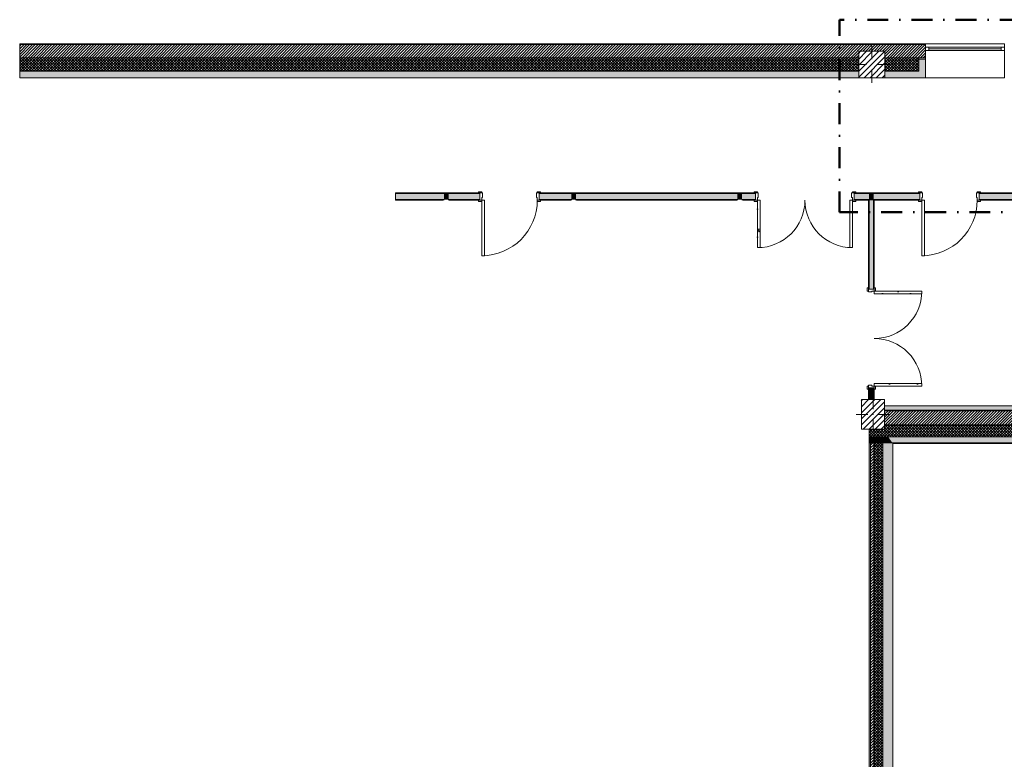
# Model space of a CAD drawing. Header units: millimetres. Extents: x -40968 to 11883, y -17757 to 4746.
# Tile 2 of 31: x -40968 to -25995, y -6505 to 4746. Entities that reach past the tile are written whole.
import ezdxf

# ---------------------------------------------------------------- set-up
doc = ezdxf.new("R2010")
doc.units = ezdxf.units.MM
doc.header["$MEASUREMENT"] = 0
doc.linetypes.add('Punto & Rayas', pattern=[670.277762, 317.5, -176.388889, 0, -176.388874])
doc.linetypes.add('Wipeout_Contour', pattern=[1000, 0, -1000])
for name, color, linetype, lineweight, true_color in [('01_2D_Ambit_Pluma_Nº__242', 7, 'Continuous', 50, 0xfb0013), ('12_FAÇ_Façana_Pluma_Nº__102', 7, 'Continuous', 5, 0xcccccc), ('12_FAÇ_Façana_Pluma_Nº__174', 7, 'Continuous', 13, 0xe4ad2c), ('12_FAÇ_Façana_Pluma_Nº__176', 7, 'Continuous', 15, 0x93a0c6), ('12_FAÇ_Façana_Pluma_Nº__43', 7, 'Continuous', 5, 0xa4a4a6), ('Puertas Archicad_Pluma_Nº__3', 7, 'Continuous', 5, 0xa4a4a4), ('Ventanas Archicad_Pluma_Nº__23', 7, 'Continuous', 5, 0xa4a4a6), ('Ventanas Archicad_Pluma_Nº__3', 7, 'Continuous', 5, 0xa4a4a4), ('Ventanas Archicad_Pluma_Nº__43', 7, 'Continuous', 5, 0xa4a4a6)]:
    doc.layers.add(name, color=color, linetype=linetype, lineweight=lineweight, true_color=true_color)
for name, color, linetype in [('10_ESTR_Pilars', 7, 'Continuous'), ('12_FAÇ_Façana', 7, 'Continuous'), ('Nuevo_08_E_Envans secs', 7, 'Continuous'), ('Puertas Archicad', 7, 'Continuous'), ('Ventanas Archicad', 7, 'Continuous')]:
    doc.layers.add(name, color=color, linetype=linetype)
for name, color, linetype, lineweight in [('10_ESTR_Pilars_Pluma_Nº__20', 1, 'Continuous', 5), ('10_ESTR_Pilars_Pluma_Nº__28', 7, 'Continuous', 20), ('10_ESTR_Pilars_Pluma_Nº__42', 8, 'Continuous', 25), ('12_FAÇ_Façana_Pluma_Nº__2', 8, 'Continuous', 5), ('12_FAÇ_Façana_Pluma_Nº__7', 7, 'Continuous', 5), ('Nuevo_08_E_Envans secs_Pluma_Nº__20', 1, 'Continuous', 5), ('Puertas Archicad_Pluma_Nº__1', 7, 'Continuous', 5), ('Puertas Archicad_Pluma_Nº__7', 7, 'Continuous', 5), ('Ventanas Archicad_Pluma_Nº__7', 7, 'Continuous', 5)]:
    doc.layers.add(name, color=color, linetype=linetype, lineweight=lineweight)
pattern_1 = [(45, (0, 0), (-21.213203, 21.213203), [])]
pattern_2 = [(45, (0, 0), (-21.213203, 21.213203), []), (135, (0, 0), (21.213203, 21.213203), [])]
pattern_3 = [(0, (0, 0), (0, 779.4), [48.75, -401.25]), (0, (225, 389.7), (0, 779.4), [48.75, -401.25]), (60, (0, 0), (-675, 389.7), [48.75, -401.25]), (60, (450, 0), (-675, 389.7), [48.75, -401.25]), (120, (48.75, 0), (675, 389.7), [48.75, -401.25]), (120, (498.75, 0), (675, 389.7), [48.75, -401.25]), (0, (0, 75), (0, 150), [0, -150, 0, -225]), (45, (75, 75), (-106.066, 106.066), [0, -112.5, 0, -187.5])]
pattern_4 = [(45, (0, 0), (-45.96194, 45.96194), [])]

# ---------------------------------------------------------------- blocks, each defined once
blk = doc.blocks.new('Ventana Vertical Multi-Faja 27_2')
at = {"layer": 'Ventanas Archicad_Pluma_Nº__23', "color": 253, "linetype": 'Continuous', "lineweight": 5, "true_color": 0xa4a4a6}
for p, q in [((-600, 0), (-550, 0)), ((-550, 0), (-550, -50)), ((550, -50), (550, 0)), ((550, 0), (600, 0)), ((-550, -50), (-600, -50)), ((600, -50), (550, -50))]:
    blk.add_line(p, q, dxfattribs=at)
at = {"layer": 'Ventanas Archicad_Pluma_Nº__3', "color": 253, "linetype": 'Continuous', "lineweight": 5, "true_color": 0xa4a4a4}
for p, q in [((-600, 50), (600, 50)), ((-550, 0), (550, 0)), ((-550, -25), (550, -25)), ((550, -50), (-550, -50)), ((-600, -465), (600, -465))]:
    blk.add_line(p, q, dxfattribs=at)
at = {"layer": 'Ventanas Archicad_Pluma_Nº__43', "color": 253, "linetype": 'Continuous', "lineweight": 5, "true_color": 0xa4a4a6}
for p, q in [((-600, -160), (-600, -185)), ((600, -160), (600, -185))]:
    blk.add_line(p, q, dxfattribs=at)
at = {"layer": 'Ventanas Archicad_Pluma_Nº__7', "color": 7, "linetype": 'Continuous', "lineweight": 5}
for p, q in [((-600, 50), (-600, 40)), ((-600, 40), (-600, 0)), ((-600, 0), (-600, -50)), ((-600, 0), (-600, -50)), ((600, 50), (600, 40)), ((600, 40), (600, 0)), ((600, 0), (600, -50)), ((600, 0), (600, -50)), ((-600, -50), (-600, -160)), ((600, -50), (600, -160)), ((-600, -185), (-600, -365)), ((-600, -185), (-600, -365)), ((600, -185), (600, -365)), ((600, -185), (600, -365)), ((-600, -365), (-600, -465)), ((-600, -365), (-600, -465)), ((600, -365), (600, -465)), ((600, -365), (600, -465))]:
    blk.add_line(p, q, dxfattribs=at)
blk = doc.blocks.new('Muro_3_1', base_point=(11883, 4378))
at = {"layer": '12_FAÇ_Façana', "linetype": 'Continuous', "lineweight": 0, "true_color": 0x000000}
h = blk.add_hatch(dxfattribs=at)
h.set_pattern_fill('Yeso_0001', color=18, style=0, pattern_type=2)
h.set_pattern_definition([(0, (0, 0), (0, 75), [0, -75])])
h.paths.add_polyline_path([(-27195, 4168), (-27295, 4168), (-27295, 4143), (-27195, 4143)])
at = {"layer": '12_FAÇ_Façana_Pluma_Nº__102', "linetype": 'Continuous', "lineweight": 0, "true_color": 0xe5e5e5}
for points in [[(-27295, 3963), (-27195, 3863), (-27195, 4143), (-27295, 4143)], [(-28210, 3963), (-40968, 3963), (-40968, 3863), (-28210, 3863)], [(-27810, 3863), (-27195, 3863), (-27295, 3963), (-27810, 3963)]]:
    blk.add_hatch(color=254, dxfattribs=at).paths.add_polyline_path(points)
at = {"layer": '12_FAÇ_Façana_Pluma_Nº__174', "linetype": 'Continuous', "lineweight": 13, "true_color": 0xe4ad2c}
h = blk.add_hatch(dxfattribs=at)
h.set_pattern_fill('SATE_Aislamiento_0001', color=42, style=0, pattern_type=2)
h.set_pattern_definition(pattern_2)
h.paths.add_polyline_path([(-40968, 3963), (-28210, 3963), (-28210, 4168), (-40968, 4168)])
h = blk.add_hatch(dxfattribs=at)
h.set_pattern_fill('SATE_Aislamiento_0001', color=42, style=0, pattern_type=2)
h.set_pattern_definition(pattern_2)
h.paths.add_polyline_path([(-27810, 4168), (-27810, 3963), (-27295, 3963), (-27295, 4143), (-27295, 4168)])
at = {"layer": '12_FAÇ_Façana_Pluma_Nº__176', "linetype": 'Continuous', "lineweight": 0, "true_color": 0x495063}
blk.add_hatch(color=251, dxfattribs=at).paths.add_polyline_path([(-40968, 4378), (-40968, 4368), (-27195, 4368), (-27195, 4378)])
at = {"layer": '12_FAÇ_Façana_Pluma_Nº__2', "linetype": 'Continuous', "lineweight": 5}
h = blk.add_hatch(dxfattribs=at)
h.set_pattern_fill('Ceramic_0001', color=8, style=0, pattern_type=2)
h.set_pattern_definition(pattern_1)
h.paths.add_polyline_path([(-40968, 4168), (-28210, 4168), (-28210, 4268), (-27810, 4268), (-27810, 4168), (-27195, 4168), (-27195, 4368), (-40968, 4368)])
at = {"layer": '12_FAÇ_Façana_Pluma_Nº__43', "color": 253, "linetype": 'Continuous', "lineweight": 5, "true_color": 0xa4a4a6}
for p, q in [((-27295, 4168), (-27195, 4168)), ((-27295, 4143), (-27295, 4168)), ((-27195, 4143), (-27295, 4143)), ((-27195, 4168), (-27195, 4143))]:
    blk.add_line(p, q, dxfattribs=at)
at = {"layer": '12_FAÇ_Façana_Pluma_Nº__7', "color": 7, "linetype": 'Continuous', "lineweight": 5}
for p, q in [((-27195, 4368), (-40968, 4368)), ((-27195, 4378), (-27195, 4368)), ((-27195, 4368), (-27195, 4328)), ((-27195, 4328), (-27195, 4278)), ((-27195, 4278), (-27195, 4168)), ((-28210, 4168), (-40968, 4168)), ((-27295, 4168), (-27810, 4168)), ((-27295, 3963), (-27295, 4143)), ((-27195, 4143), (-27195, 3963)), ((-27195, 4143), (-27195, 3963)), ((-40968, 3963), (-28210, 3963)), ((-27810, 3963), (-27295, 3963)), ((-27195, 3963), (-27195, 3863)), ((-27195, 3963), (-27195, 3863))]:
    blk.add_line(p, q, dxfattribs=at)
at = {"layer": '12_FAÇ_Façana_Pluma_Nº__7', "color": 7, "linetype": 'Continuous', "lineweight": 5, "flags": 128}
for points in [[(-27195, 4378), (-40968, 4378)], [(-40968, 4378), (-40968, 3863)], [(-40968, 3863), (-28210, 3863)], [(-27810, 3863), (-27195, 3863)]]:
    blk.add_lwpolyline(points, dxfattribs=at)
at = {"layer": 'Ventanas Archicad', "color": 253, "linetype": 'Continuous', "lineweight": 5, "true_color": 0xa4a4a6, "zscale": 1000}
blk.add_blockref('Ventana Vertical Multi-Faja 27_2', (-26595, 4328), dxfattribs=at)
blk = doc.blocks.new('Muro_4_1', base_point=(-28051, -1194))
at = {"layer": '12_FAÇ_Façana_Pluma_Nº__102', "linetype": 'Continuous', "lineweight": 0, "true_color": 0xe5e5e5}
for points in [[(-28051, -1599), (-28051, -1689), (-28031, -1689), (-28031, -1599)], [(-28031, -1599), (-28031, -1689), (-27981, -1689), (-27981, -1599)], [(-27981, -1599), (-27981, -1689), (-27841, -1689), (-27841, -1599)], [(-27841, -1599), (-27841, -1689), (-27698, -1689), (-27762, -1599)], [(-27698, -1689), (-25366, -1689), (-25366, -1599), (-27762, -1599)], [(-27691, -1699), (-25366, -1699), (-25366, -1689), (-27691, -1689)]]:
    blk.add_hatch(color=254, dxfattribs=at).paths.add_polyline_path(points)
at = {"layer": '12_FAÇ_Façana_Pluma_Nº__174', "linetype": 'Continuous', "lineweight": 13, "true_color": 0xe4ad2c}
h = blk.add_hatch(dxfattribs=at)
h.set_pattern_fill('SATE_Aislamiento_0001', color=42, style=0, pattern_type=2)
h.set_pattern_definition(pattern_2)
h.paths.add_polyline_path([(-28031, -1484), (-28051, -1484), (-28051, -1599), (-28031, -1599)])
h = blk.add_hatch(dxfattribs=at)
h.set_pattern_fill('SATE_Aislamiento_0001', color=42, style=0, pattern_type=2)
h.set_pattern_definition(pattern_2)
h.paths.add_polyline_path([(-27981, -1484), (-28031, -1484), (-28031, -1599), (-27981, -1599)])
h = blk.add_hatch(dxfattribs=at)
h.set_pattern_fill('SATE_Aislamiento_0001', color=42, style=0, pattern_type=2)
h.set_pattern_definition(pattern_2)
h.paths.add_polyline_path([(-27981, -1599), (-27841, -1599), (-27841, -1489), (-27844, -1484), (-27981, -1484)])
h = blk.add_hatch(dxfattribs=at)
h.set_pattern_fill('SATE_Aislamiento_0001', color=42, style=0, pattern_type=2)
h.set_pattern_definition(pattern_2)
h.paths.add_polyline_path([(-27815, -1484), (-27844, -1484), (-27762, -1599), (-25366, -1599), (-25366, -1419), (-27815, -1419)])
h = blk.add_hatch(dxfattribs=at)
h.set_pattern_fill('SATE_Aislamiento_0001', color=42, style=0, pattern_type=2)
h.set_pattern_definition(pattern_2)
h.paths.add_polyline_path([(-27762, -1599), (-27841, -1489), (-27841, -1599)])
at = {"layer": '12_FAÇ_Façana_Pluma_Nº__176', "linetype": 'Continuous', "lineweight": 0, "true_color": 0x495063}
blk.add_hatch(color=251, dxfattribs=at).paths.add_polyline_path([(-25366, -1194), (-27815, -1194), (-27815, -1204), (-25366, -1204)])
at = {"layer": '12_FAÇ_Façana_Pluma_Nº__2', "linetype": 'Continuous', "lineweight": 5}
h = blk.add_hatch(dxfattribs=at)
h.set_pattern_fill('Ceramic_0001', color=8, style=0, pattern_type=2)
h.set_pattern_definition(pattern_1)
h.paths.add_polyline_path([(-27815, -1419), (-25366, -1419), (-25366, -1204), (-27815, -1204)])
at = {"layer": '12_FAÇ_Façana_Pluma_Nº__7', "color": 7, "linetype": 'Continuous', "lineweight": 5}
for p, q in [((-25366, -1204), (-27815, -1204)), ((-27815, -1419), (-25366, -1419)), ((-28031, -1599), (-28051, -1599)), ((-27981, -1599), (-28031, -1599)), ((-27841, -1599), (-27981, -1599)), ((-27762, -1599), (-27841, -1599)), ((-27762, -1599), (-25366, -1599)), ((-28031, -1689), (-28051, -1689)), ((-27981, -1689), (-28031, -1689)), ((-27841, -1689), (-27981, -1689)), ((-27698, -1689), (-27841, -1689)), ((-27698, -1689), (-25366, -1689))]:
    blk.add_line(p, q, dxfattribs=at)
at = {"layer": '12_FAÇ_Façana_Pluma_Nº__7', "color": 7, "linetype": 'Continuous', "lineweight": 5, "flags": 128}
for points in [[(-25366, -1194), (-27815, -1194)], [(-25366, -1204), (-25366, -1194)], [(-25366, -1419), (-25366, -1204)], [(-28051, -1484), (-28051, -1599)], [(-25366, -1599), (-25366, -1419)], [(-28051, -1599), (-28051, -1689)], [(-25366, -1689), (-25366, -1599)], [(-27691, -1699), (-25366, -1699)], [(-25366, -1699), (-25366, -1689)]]:
    blk.add_lwpolyline(points, dxfattribs=at)
blk = doc.blocks.new('Muro_36_1', base_point=(-28051, -9965))
at = {"layer": '12_FAÇ_Façana_Pluma_Nº__102', "linetype": 'Continuous', "lineweight": 0, "true_color": 0xe5e5e5}
for points in [[(-27841, -1699), (-27691, -1699), (-27698, -1689), (-27841, -1689)], [(-27691, -1699), (-27841, -1699), (-27841, -6834), (-27818, -6834), (-27818, -7234), (-27841, -7234), (-27841, -9965), (-27691, -9965)], [(-27698, -1689), (-27691, -1699), (-27691, -1689)]]:
    blk.add_hatch(color=254, dxfattribs=at).paths.add_polyline_path(points)
at = {"layer": '12_FAÇ_Façana_Pluma_Nº__174', "linetype": 'Continuous', "lineweight": 13, "true_color": 0xe4ad2c}
h = blk.add_hatch(dxfattribs=at)
h.set_pattern_fill('SATE_Aislamiento_0001', color=42, style=0, pattern_type=2)
h.set_pattern_definition(pattern_2)
h.paths.add_polyline_path([(-27841, -1689), (-27981, -1689), (-27981, -6834), (-27841, -6834)])
h = blk.add_hatch(dxfattribs=at)
h.set_pattern_fill('SATE_Aislamiento_0001', color=42, style=0, pattern_type=2)
h.set_pattern_definition(pattern_2)
h.paths.add_polyline_path([(-27981, -7234), (-27981, -9965), (-27841, -9965), (-27841, -7234)])
at = {"layer": '12_FAÇ_Façana_Pluma_Nº__176', "linetype": 'Continuous', "lineweight": 0, "true_color": 0x495063}
for points in [[(-28031, -1689), (-28051, -1689), (-28051, -6834), (-28031, -6834)], [(-28051, -7234), (-28051, -9965), (-28031, -9965), (-28031, -7234)]]:
    blk.add_hatch(color=251, dxfattribs=at).paths.add_polyline_path(points)
at = {"layer": '12_FAÇ_Façana_Pluma_Nº__2', "linetype": 'Continuous', "lineweight": 5}
h = blk.add_hatch(dxfattribs=at)
h.set_pattern_fill('Ceramic_0001', color=8, style=0, pattern_type=2)
h.set_pattern_definition(pattern_1)
h.paths.add_polyline_path([(-27981, -1689), (-28031, -1689), (-28031, -6834), (-27981, -6834)])
h = blk.add_hatch(dxfattribs=at)
h.set_pattern_fill('Ceramic_0001', color=8, style=0, pattern_type=2)
h.set_pattern_definition(pattern_1)
h.paths.add_polyline_path([(-28031, -7234), (-28031, -9965), (-27981, -9965), (-27981, -7234)])
at = {"layer": '12_FAÇ_Façana_Pluma_Nº__7', "color": 7, "linetype": 'Continuous', "lineweight": 5}
for p, q in [((-28031, -1689), (-28051, -1689)), ((-28031, -1689), (-28031, -6834)), ((-27981, -1689), (-28031, -1689)), ((-27981, -1689), (-27981, -6834)), ((-27841, -1689), (-27981, -1689)), ((-27841, -1689), (-27841, -1699)), ((-27698, -1689), (-27841, -1689)), ((-27841, -1699), (-27841, -6834)), ((-28031, -7234), (-28031, -9965)), ((-27981, -7234), (-27981, -9965)), ((-27841, -7234), (-27841, -9965))]:
    blk.add_line(p, q, dxfattribs=at)
at = {"layer": '12_FAÇ_Façana_Pluma_Nº__7', "color": 7, "linetype": 'Continuous', "lineweight": 5, "flags": 128}
for points in [[(-28051, -1689), (-28051, -6834)], [(-27691, -9965), (-27691, -1699)], [(-28051, -7234), (-28051, -9965)], [(-27841, -9965), (-27871, -9965)], [(-27691, -9965), (-27721, -9965)]]:
    blk.add_lwpolyline(points, dxfattribs=at)
blk = doc.blocks.new('Puerta Doble 27')
at = {"layer": 'Puertas Archicad', "linetype": 'Continuous', "lineweight": 0, "true_color": 0xffffff}
h = blk.add_hatch(dxfattribs=at)
h.set_pattern_fill('Hormigón_en_Masa_0001', style=0, pattern_type=2)
h.set_pattern_definition(pattern_3)
h.paths.add_polyline_path([(-722, 722), (-722, 0), (-682, 0), (-682, 722)])
h = blk.add_hatch(dxfattribs=at)
h.set_pattern_fill('Hormigón_en_Masa_0001', style=0, pattern_type=2)
h.set_pattern_definition(pattern_3)
h.paths.add_polyline_path([(722, 722), (682, 722), (682, 0), (722, 0)])
h = blk.add_hatch(dxfattribs=at)
h.set_pattern_fill('Hormigón_en_Masa_0001', style=0, pattern_type=2)
h.set_pattern_definition(pattern_3)
h.paths.add_polyline_path([(-722, 0), (-722, 19), (-772, 19), (-772, 0)])
h = blk.add_hatch(dxfattribs=at)
h.set_pattern_fill('Hormigón_en_Masa_0001', style=0, pattern_type=2)
h.set_pattern_definition(pattern_3)
h.paths.add_polyline_path([(722, 19), (722, 0), (772, 0), (772, 19)])
h = blk.add_hatch(dxfattribs=at)
h.set_pattern_fill('Hormigón_en_Masa_0001', style=0, pattern_type=2)
h.set_pattern_definition(pattern_3)
h.paths.add_polyline_path([(-722, -109), (-722, -90), (-772, -90), (-772, -109)])
h = blk.add_hatch(dxfattribs=at)
h.set_pattern_fill('Hormigón_en_Masa_0001', style=0, pattern_type=2)
h.set_pattern_definition(pattern_3)
h.paths.add_polyline_path([(722, -90), (722, -109), (772, -109), (772, -90)])
at = {"layer": 'Puertas Archicad_Pluma_Nº__1', "color": 7, "linetype": 'Continuous', "lineweight": 5}
for p, q in [((-722, 722), (-722, 0)), ((-682, 722), (-722, 722)), ((-682, 0), (-682, 722)), ((682, 0), (682, 722)), ((682, 722), (722, 722)), ((722, 722), (722, 0)), ((-722, 0), (-750, 0)), ((-750, 0), (-750, -90)), ((-722, -40), (-722, 0)), ((-722, 0), (-682, 0)), ((722, 0), (682, 0)), ((750, 0), (722, 0)), ((722, 0), (722, -40)), ((750, -90), (750, 0)), ((-750, -90), (-710, -90)), ((-710, -40), (-722, -40)), ((-710, -90), (-710, -40)), ((722, -40), (710, -40)), ((710, -40), (710, -90)), ((710, -90), (750, -90))]:
    blk.add_line(p, q, dxfattribs=at)
at = {"layer": 'Puertas Archicad_Pluma_Nº__3', "color": 253, "linetype": 'Continuous', "lineweight": 5, "true_color": 0xa4a4a4}
for p, q in [((-772, 0), (-772, 19)), ((-772, 19), (-722, 19)), ((-722, 0), (-772, 0)), ((-722, 19), (-722, 0)), ((722, 19), (772, 19)), ((722, 0), (722, 19)), ((772, 0), (722, 0)), ((772, 19), (772, 0)), ((-772, -109), (-772, -90)), ((-772, -90), (-722, -90)), ((-722, -109), (-772, -109)), ((-722, -90), (-722, -109)), ((722, -90), (772, -90)), ((722, -109), (722, -90)), ((772, -109), (722, -109)), ((772, -90), (772, -109))]:
    blk.add_line(p, q, dxfattribs=at)
for centre, start, end in [((-722, 0), 0, 90), ((722, 0), 90, 180)]:
    blk.add_arc(centre, 722, start, end, dxfattribs=at)
at = {"layer": 'Puertas Archicad_Pluma_Nº__7', "color": 7, "linetype": 'Continuous', "lineweight": 5}
for p, q in [((-750, 0), (-772, 0)), ((-750, 0), (-772, 0)), ((-750, 0), (-750, -10)), ((-750, 0), (-750, -10)), ((750, 0), (750, -10)), ((750, 0), (750, -10)), ((750, 0), (772, 0)), ((750, 0), (772, 0)), ((-750, -90), (-772, -90)), ((-750, -90), (-772, -90)), ((-750, -10), (-750, -80)), ((-750, -10), (-750, -80)), ((-750, -80), (-750, -90)), ((-750, -80), (-750, -90)), ((750, -10), (750, -80)), ((750, -10), (750, -80)), ((750, -80), (750, -90)), ((750, -80), (750, -90)), ((750, -90), (772, -90)), ((750, -90), (772, -90))]:
    blk.add_line(p, q, dxfattribs=at)
blk = doc.blocks.new('Muro_61_1', base_point=(-27972, -1194))
at = {"layer": '12_FAÇ_Façana_Pluma_Nº__102', "linetype": 'Continuous', "lineweight": 0, "true_color": 0xe5e5e5}
for points in [[(-28052, 2000), (-27982, 2000), (-27982, 2010), (-28052, 2010)], [(-28052, 2000), (-28052, 645), (-27982, 645), (-27982, 2000)], [(-27982, -855), (-28052, -855), (-28052, -1033), (-27982, -1033)]]:
    blk.add_hatch(color=254, dxfattribs=at).paths.add_polyline_path(points)
at = {"layer": '12_FAÇ_Façana_Pluma_Nº__176', "linetype": 'Continuous', "lineweight": 0, "true_color": 0x495063}
for points in [[(-28052, 2000), (-28062, 2000), (-28062, 645), (-28052, 645)], [(-27982, 645), (-27972, 645), (-27972, 2000), (-27982, 2000)], [(-28062, -1033), (-28052, -1033), (-28052, -855), (-28062, -855)], [(-27982, -855), (-27982, -1033), (-27972, -1033), (-27972, -855)]]:
    blk.add_hatch(color=251, dxfattribs=at).paths.add_polyline_path(points)
at = {"layer": '12_FAÇ_Façana_Pluma_Nº__7', "color": 7, "linetype": 'Continuous', "lineweight": 5}
for p, q in [((-28052, 2010), (-28052, 2000)), ((-28052, 2000), (-28052, 645)), ((-27982, 2000), (-27982, 2010)), ((-27982, 645), (-27982, 2000)), ((-28062, 645), (-28062, 667)), ((-28052, 645), (-28062, 645)), ((-27982, 645), (-28052, 645)), ((-27972, 645), (-27982, 645)), ((-27972, 645), (-27972, 667)), ((-28062, -855), (-28062, -877)), ((-28052, -855), (-28062, -855)), ((-28052, -855), (-28052, -1033)), ((-27982, -855), (-28052, -855)), ((-27982, -1033), (-27982, -855)), ((-27972, -855), (-27982, -855)), ((-27972, -855), (-27972, -877))]:
    blk.add_line(p, q, dxfattribs=at)
at = {"layer": '12_FAÇ_Façana_Pluma_Nº__7', "color": 7, "linetype": 'Continuous', "lineweight": 5, "flags": 128}
for points in [[(-28062, 2000), (-28062, 645)], [(-27972, 645), (-27972, 2000)], [(-28062, -855), (-28062, -1033)], [(-27972, -1033), (-27972, -855)]]:
    blk.add_lwpolyline(points, dxfattribs=at)
at = {"layer": 'Puertas Archicad', "color": 253, "linetype": 'Continuous', "lineweight": 5, "true_color": 0xa4a4a6, "xscale": -1, "zscale": 1000, "rotation": 270.0000000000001}
blk.add_blockref('Puerta Doble 27', (-27972, -105), dxfattribs=at)
blk = doc.blocks.new('Puerta 27_5')
at = {"layer": 'Puertas Archicad_Pluma_Nº__1', "color": 7, "linetype": 'Continuous', "lineweight": 5}
for p, q in [((382, 0), (382, 844)), ((382, 844), (422, 844)), ((422, 844), (422, 0)), ((-472, 0), (-472, 19)), ((-472, 19), (-422, 19)), ((-422, 0), (-472, 0)), ((-422, 0), (-450, 0)), ((-450, 0), (-450, -110)), ((-422, 19), (-422, 0)), ((-422, -40), (-422, 0)), ((422, 0), (382, 0)), ((422, 19), (472, 19)), ((422, 0), (422, 19)), ((472, 0), (422, 0)), ((450, 0), (422, 0)), ((422, 0), (422, -40)), ((450, -110), (450, 0)), ((472, 19), (472, 0)), ((-472, -129), (-472, -110)), ((-472, -110), (-422, -110)), ((-422, -129), (-472, -129)), ((-450, -110), (-410, -110)), ((-410, -40), (-422, -40)), ((-422, -110), (-422, -129)), ((-410, -110), (-410, -40)), ((422, -40), (410, -40)), ((410, -40), (410, -110)), ((410, -110), (450, -110)), ((422, -110), (472, -110)), ((422, -129), (422, -110)), ((472, -129), (422, -129)), ((472, -110), (472, -129))]:
    blk.add_line(p, q, dxfattribs=at)
at = {"layer": 'Puertas Archicad_Pluma_Nº__3', "color": 253, "linetype": 'Continuous', "lineweight": 5, "true_color": 0xa4a4a4}
blk.add_arc((422, 0), 844, 90, 180, dxfattribs=at)
at = {"layer": 'Puertas Archicad_Pluma_Nº__7', "color": 7, "linetype": 'Continuous', "lineweight": 5}
for p, q in [((-450, 0), (-472, 0)), ((-450, 0), (-472, 0)), ((-450, 0), (-450, -10)), ((-450, 0), (-450, -10)), ((450, 0), (450, -10)), ((450, 0), (450, -10)), ((450, 0), (472, 0)), ((450, 0), (472, 0)), ((-450, -110), (-472, -110)), ((-450, -110), (-472, -110)), ((-450, -10), (-450, -100)), ((-450, -10), (-450, -100)), ((-450, -100), (-450, -110)), ((-450, -100), (-450, -110)), ((450, -10), (450, -100)), ((450, -10), (450, -100)), ((450, -100), (450, -110)), ((450, -100), (450, -110)), ((450, -110), (472, -110)), ((450, -110), (472, -110))]:
    blk.add_line(p, q, dxfattribs=at)
blk = doc.blocks.new('Puerta 27_6')
at = {"layer": 'Puertas Archicad_Pluma_Nº__1', "color": 7, "linetype": 'Continuous', "lineweight": 5}
for p, q in [((382, 0), (382, 844)), ((382, 844), (422, 844)), ((422, 844), (422, 0)), ((-472, 0), (-472, 19)), ((-472, 19), (-422, 19)), ((-422, 0), (-472, 0)), ((-422, 0), (-450, 0)), ((-450, 0), (-450, -110)), ((-422, 19), (-422, 0)), ((-422, -40), (-422, 0)), ((422, 0), (382, 0)), ((422, 19), (472, 19)), ((422, 0), (422, 19)), ((472, 0), (422, 0)), ((450, 0), (422, 0)), ((422, 0), (422, -40)), ((450, -110), (450, 0)), ((472, 19), (472, 0)), ((-472, -129), (-472, -110)), ((-472, -110), (-422, -110)), ((-422, -129), (-472, -129)), ((-450, -110), (-410, -110)), ((-410, -40), (-422, -40)), ((-422, -110), (-422, -129)), ((-410, -110), (-410, -40)), ((422, -40), (410, -40)), ((410, -40), (410, -110)), ((410, -110), (450, -110)), ((422, -110), (472, -110)), ((422, -129), (422, -110)), ((472, -129), (422, -129)), ((472, -110), (472, -129))]:
    blk.add_line(p, q, dxfattribs=at)
at = {"layer": 'Puertas Archicad_Pluma_Nº__3', "color": 253, "linetype": 'Continuous', "lineweight": 5, "true_color": 0xa4a4a4}
blk.add_arc((422, 0), 844, 90, 180, dxfattribs=at)
at = {"layer": 'Puertas Archicad_Pluma_Nº__7', "color": 7, "linetype": 'Continuous', "lineweight": 5}
for p, q in [((-450, 0), (-472, 0)), ((-450, 0), (-472, 0)), ((-450, 0), (-450, -10)), ((-450, 0), (-450, -10)), ((450, 0), (450, -10)), ((450, 0), (450, -10)), ((450, 0), (472, 0)), ((450, 0), (472, 0)), ((-450, -110), (-472, -110)), ((-450, -110), (-472, -110)), ((-450, -10), (-450, -100)), ((-450, -10), (-450, -100)), ((-450, -100), (-450, -110)), ((-450, -100), (-450, -110)), ((450, -10), (450, -100)), ((450, -10), (450, -100)), ((450, -100), (450, -110)), ((450, -100), (450, -110)), ((450, -110), (472, -110)), ((450, -110), (472, -110))]:
    blk.add_line(p, q, dxfattribs=at)
blk = doc.blocks.new('Puerta Doble 27_3')
at = {"layer": 'Puertas Archicad', "linetype": 'Continuous', "lineweight": 0, "true_color": 0xffffff}
h = blk.add_hatch(dxfattribs=at)
h.set_pattern_fill('Hormigón_en_Masa_0001', style=0, pattern_type=2)
h.set_pattern_definition(pattern_3)
h.paths.add_polyline_path([(-722, 722), (-722, 0), (-682, 0), (-682, 722)])
h = blk.add_hatch(dxfattribs=at)
h.set_pattern_fill('Hormigón_en_Masa_0001', style=0, pattern_type=2)
h.set_pattern_definition(pattern_3)
h.paths.add_polyline_path([(722, 722), (682, 722), (682, 0), (722, 0)])
h = blk.add_hatch(dxfattribs=at)
h.set_pattern_fill('Hormigón_en_Masa_0001', style=0, pattern_type=2)
h.set_pattern_definition(pattern_3)
h.paths.add_polyline_path([(-722, 0), (-722, 19), (-772, 19), (-772, 0)])
h = blk.add_hatch(dxfattribs=at)
h.set_pattern_fill('Hormigón_en_Masa_0001', style=0, pattern_type=2)
h.set_pattern_definition(pattern_3)
h.paths.add_polyline_path([(722, 19), (722, 0), (772, 0), (772, 19)])
h = blk.add_hatch(dxfattribs=at)
h.set_pattern_fill('Hormigón_en_Masa_0001', style=0, pattern_type=2)
h.set_pattern_definition(pattern_3)
h.paths.add_polyline_path([(-722, -129), (-722, -110), (-772, -110), (-772, -129)])
h = blk.add_hatch(dxfattribs=at)
h.set_pattern_fill('Hormigón_en_Masa_0001', style=0, pattern_type=2)
h.set_pattern_definition(pattern_3)
h.paths.add_polyline_path([(722, -110), (722, -129), (772, -129), (772, -110)])
at = {"layer": 'Puertas Archicad_Pluma_Nº__1', "color": 7, "linetype": 'Continuous', "lineweight": 5}
for p, q in [((-722, 722), (-722, 0)), ((-682, 722), (-722, 722)), ((-682, 0), (-682, 722)), ((682, 0), (682, 722)), ((682, 722), (722, 722)), ((722, 722), (722, 0)), ((-722, 0), (-750, 0)), ((-750, 0), (-750, -110)), ((-722, -40), (-722, 0)), ((-722, 0), (-682, 0)), ((722, 0), (682, 0)), ((750, 0), (722, 0)), ((722, 0), (722, -40)), ((750, -110), (750, 0)), ((-750, -110), (-710, -110)), ((-710, -40), (-722, -40)), ((-710, -110), (-710, -40)), ((722, -40), (710, -40)), ((710, -40), (710, -110)), ((710, -110), (750, -110))]:
    blk.add_line(p, q, dxfattribs=at)
at = {"layer": 'Puertas Archicad_Pluma_Nº__3', "color": 253, "linetype": 'Continuous', "lineweight": 5, "true_color": 0xa4a4a4}
for p, q in [((-772, 0), (-772, 19)), ((-772, 19), (-722, 19)), ((-722, 0), (-772, 0)), ((-722, 19), (-722, 0)), ((722, 19), (772, 19)), ((722, 0), (722, 19)), ((772, 0), (722, 0)), ((772, 19), (772, 0)), ((-772, -129), (-772, -110)), ((-772, -110), (-722, -110)), ((-722, -129), (-772, -129)), ((-722, -110), (-722, -129)), ((722, -110), (772, -110)), ((722, -129), (722, -110)), ((772, -129), (722, -129)), ((772, -110), (772, -129))]:
    blk.add_line(p, q, dxfattribs=at)
for centre, start, end in [((-722, 0), 0, 90), ((722, 0), 90, 180)]:
    blk.add_arc(centre, 722, start, end, dxfattribs=at)
at = {"layer": 'Puertas Archicad_Pluma_Nº__7', "color": 7, "linetype": 'Continuous', "lineweight": 5}
for p, q in [((-750, 0), (-772, 0)), ((-750, 0), (-772, 0)), ((-750, 0), (-750, -10)), ((-750, 0), (-750, -10)), ((750, 0), (750, -10)), ((750, 0), (750, -10)), ((750, 0), (772, 0)), ((750, 0), (772, 0)), ((-750, -110), (-772, -110)), ((-750, -110), (-772, -110)), ((-750, -10), (-750, -100)), ((-750, -10), (-750, -100)), ((-750, -100), (-750, -110)), ((-750, -100), (-750, -110)), ((750, -10), (750, -100)), ((750, -10), (750, -100)), ((750, -100), (750, -110)), ((750, -100), (750, -110)), ((750, -110), (772, -110)), ((750, -110), (772, -110))]:
    blk.add_line(p, q, dxfattribs=at)
blk = doc.blocks.new('Muro_72_1', base_point=(-23028, 2000))
at = {"layer": '12_FAÇ_Façana_Pluma_Nº__102', "linetype": 'Continuous', "lineweight": 0, "true_color": 0xe5e5e5}
for points in [[(-34516, 2100), (-35251, 2100), (-35251, 2010), (-34516, 2010)], [(-34516, 2010), (-34446, 2010), (-34446, 2100), (-34516, 2100)], [(-34446, 2010), (-33969, 2010), (-33969, 2100), (-34446, 2100)], [(-33069, 2010), (-32579, 2010), (-32579, 2100), (-33069, 2100)], [(-32579, 2010), (-32509, 2010), (-32509, 2100), (-32579, 2100)], [(-32509, 2010), (-30053, 2010), (-30053, 2100), (-32509, 2100)], [(-30053, 2010), (-29983, 2010), (-29983, 2100), (-30053, 2100)], [(-29983, 2010), (-29777, 2010), (-29777, 2100), (-29983, 2100)], [(-28277, 2010), (-28052, 2010), (-28052, 2100), (-28277, 2100)], [(-28052, 2010), (-27982, 2010), (-27982, 2100), (-28052, 2100)], [(-27982, 2010), (-27279, 2010), (-27279, 2100), (-27982, 2100)], [(-26379, 2010), (-23110, 2010), (-23108, 2012), (-23108, 2100), (-26379, 2100)], [(-23108, 2012), (-23038, 2097), (-23038, 2100), (-23108, 2100)], [(-23038, 2010), (-23038, 2097), (-23108, 2012), (-23108, 2010)], [(-23108, 2010), (-23108, 2012), (-23110, 2010)]]:
    blk.add_hatch(color=254, dxfattribs=at).paths.add_polyline_path(points)
at = {"layer": '12_FAÇ_Façana_Pluma_Nº__176', "linetype": 'Continuous', "lineweight": 0, "true_color": 0x495063}
for points in [[(-35251, 2100), (-33969, 2100), (-33969, 2110), (-35251, 2110)], [(-33069, 2100), (-29777, 2100), (-29777, 2110), (-33069, 2110)], [(-28277, 2110), (-28277, 2100), (-27279, 2100), (-27279, 2110)], [(-26379, 2110), (-26379, 2100), (-23038, 2100), (-23038, 2110)], [(-34526, 2010), (-35251, 2010), (-35251, 2000), (-34526, 2000)], [(-34526, 2000), (-34516, 2000), (-34516, 2010), (-34526, 2010)], [(-34446, 2000), (-34436, 2000), (-34436, 2010), (-34446, 2010)], [(-33969, 2010), (-34436, 2010), (-34436, 2000), (-33969, 2000)], [(-32589, 2010), (-33069, 2010), (-33069, 2000), (-32589, 2000)], [(-32589, 2000), (-32579, 2000), (-32579, 2010), (-32589, 2010)], [(-32509, 2000), (-32499, 2000), (-32499, 2010), (-32509, 2010)], [(-32499, 2000), (-30063, 2000), (-30063, 2010), (-32499, 2010)], [(-30063, 2000), (-30053, 2000), (-30053, 2010), (-30063, 2010)], [(-29983, 2000), (-29973, 2000), (-29973, 2010), (-29983, 2010)], [(-29777, 2010), (-29973, 2010), (-29973, 2000), (-29777, 2000)], [(-28062, 2010), (-28277, 2010), (-28277, 2000), (-28062, 2000)], [(-28062, 2000), (-28052, 2000), (-28052, 2010), (-28062, 2010)], [(-27982, 2000), (-27972, 2000), (-27972, 2010), (-27982, 2010)], [(-27279, 2010), (-27972, 2010), (-27972, 2000), (-27279, 2000)], [(-23118, 2010), (-26379, 2010), (-26379, 2000), (-23118, 2000)]]:
    blk.add_hatch(color=251, dxfattribs=at).paths.add_polyline_path(points)
at = {"layer": '12_FAÇ_Façana_Pluma_Nº__7', "color": 7, "linetype": 'Continuous', "lineweight": 5}
for p, q in [((-34516, 2100), (-35251, 2100)), ((-34446, 2100), (-34516, 2100)), ((-33969, 2100), (-34446, 2100)), ((-33969, 2110), (-33991, 2110)), ((-33969, 2100), (-33969, 2110)), ((-33969, 2010), (-33969, 2100)), ((-33069, 2110), (-33047, 2110)), ((-33069, 2100), (-33069, 2110)), ((-32579, 2100), (-33069, 2100)), ((-33069, 2010), (-33069, 2100)), ((-32509, 2100), (-32579, 2100)), ((-30053, 2100), (-32509, 2100)), ((-29983, 2100), (-30053, 2100)), ((-29777, 2100), (-29983, 2100)), ((-29777, 2110), (-29799, 2110)), ((-29777, 2100), (-29777, 2110)), ((-29777, 2010), (-29777, 2100)), ((-28277, 2110), (-28255, 2110)), ((-28277, 2100), (-28277, 2110)), ((-28052, 2100), (-28277, 2100)), ((-28277, 2010), (-28277, 2100)), ((-27982, 2100), (-28052, 2100)), ((-27279, 2100), (-27982, 2100)), ((-27279, 2110), (-27301, 2110)), ((-27279, 2100), (-27279, 2110)), ((-27279, 2010), (-27279, 2100)), ((-26379, 2110), (-26357, 2110)), ((-26379, 2100), (-26379, 2110)), ((-23108, 2100), (-26379, 2100)), ((-26379, 2010), (-26379, 2100)), ((-23038, 2100), (-23108, 2100)), ((-23038, 2100), (-23038, 2097)), ((-23038, 2010), (-23038, 2097)), ((-35251, 2010), (-34516, 2010)), ((-34516, 2010), (-34516, 2000)), ((-34446, 2000), (-34446, 2010)), ((-34446, 2010), (-33969, 2010)), ((-33969, 2000), (-33991, 2000)), ((-33969, 2000), (-33969, 2010)), ((-33069, 2010), (-32579, 2010)), ((-33069, 2000), (-33069, 2010)), ((-33069, 2000), (-33047, 2000)), ((-32579, 2010), (-32579, 2000)), ((-32509, 2000), (-32509, 2010)), ((-32509, 2010), (-30053, 2010)), ((-30053, 2010), (-30053, 2000)), ((-29983, 2000), (-29983, 2010)), ((-29983, 2010), (-29777, 2010)), ((-29777, 2000), (-29799, 2000)), ((-29777, 2000), (-29777, 2010)), ((-28277, 2010), (-28052, 2010)), ((-28277, 2000), (-28277, 2010)), ((-28277, 2000), (-28255, 2000)), ((-28052, 2010), (-28052, 2000)), ((-27982, 2000), (-27982, 2010)), ((-27982, 2010), (-27279, 2010)), ((-27279, 2000), (-27301, 2000)), ((-27279, 2000), (-27279, 2010)), ((-26379, 2010), (-23118, 2010)), ((-26379, 2000), (-26379, 2010)), ((-26379, 2000), (-26357, 2000)), ((-23110, 2010), (-23118, 2010)), ((-23108, 2010), (-23110, 2010))]:
    blk.add_line(p, q, dxfattribs=at)
at = {"layer": '12_FAÇ_Façana_Pluma_Nº__7', "color": 7, "linetype": 'Continuous', "lineweight": 5, "flags": 128}
for points in [[(-33969, 2110), (-35251, 2110)], [(-35251, 2110), (-35251, 2100)], [(-35251, 2100), (-35251, 2010)], [(-29777, 2110), (-33069, 2110)], [(-27279, 2110), (-28277, 2110)], [(-23038, 2110), (-26379, 2110)], [(-35251, 2010), (-35251, 2000)], [(-35251, 2000), (-34526, 2000)], [(-34436, 2000), (-33969, 2000)], [(-33069, 2000), (-32589, 2000)], [(-32499, 2000), (-30063, 2000)], [(-29973, 2000), (-29777, 2000)], [(-28277, 2000), (-28062, 2000)], [(-27972, 2000), (-27279, 2000)], [(-26379, 2000), (-23118, 2000)]]:
    blk.add_lwpolyline(points, dxfattribs=at)
at = {"layer": 'Puertas Archicad', "color": 253, "linetype": 'Continuous', "lineweight": 5, "true_color": 0xa4a4a6, "zscale": 1000, "rotation": 180}
for name, p in [('Puerta 27_6', (-33519, 2000)), ('Puerta Doble 27_3', (-29027, 2000)), ('Puerta 27_5', (-26829, 2000))]:
    blk.add_blockref(name, p, dxfattribs=at)
blk = doc.blocks.new('Muro_149_1', base_point=(-27905, -1129))
at = {"layer": 'Nuevo_08_E_Envans secs', "linetype": 'Continuous', "lineweight": 0, "true_color": 0xbf7f7f}
for points in [[(-25366, -1129), (-27905, -1129), (-27905, -1135), (-25366, -1135)], [(-25366, -1141), (-27905, -1141), (-27905, -1154), (-25366, -1154)], [(-25366, -1154), (-27905, -1154), (-27905, -1194), (-25366, -1194)]]:
    blk.add_hatch(color=23, dxfattribs=at).paths.add_polyline_path(points)
at = {"layer": 'Nuevo_08_E_Envans secs', "linetype": 'Continuous', "lineweight": 0, "true_color": 0x000000}
blk.add_hatch(color=18, dxfattribs=at).paths.add_polyline_path([(-25366, -1135), (-27905, -1135), (-27905, -1141), (-25366, -1141)])
at = {"layer": 'Nuevo_08_E_Envans secs_Pluma_Nº__20', "color": 1, "linetype": 'Continuous', "lineweight": 5, "flags": 128}
for points in [[(-25366, -1129), (-27905, -1129)], [(-27905, -1129), (-27905, -1135)], [(-27905, -1135), (-27905, -1141)], [(-27905, -1141), (-27905, -1154)], [(-27905, -1154), (-27905, -1194)], [(-27905, -1194), (-25366, -1194)], [(-25366, -1129), (-25366, -1135)], [(-25366, -1135), (-25366, -1141)], [(-25366, -1141), (-25366, -1154)], [(-25366, -1154), (-25366, -1194)]]:
    blk.add_lwpolyline(points, dxfattribs=at)
blk = doc.blocks.new('Pilar_37_1', base_point=(-28010, 4066))
at = {"color": 254, "linetype": 'Wipeout_Contour', "lineweight": 0, "ltscale": 113216.11852}
blk.add_wipeout([(-28210, 3863), (-27810, 3863), (-27810, 4268), (-28210, 4268)], dxfattribs=at).dxf.layer = '10_ESTR_Pilars'
at = {"layer": '10_ESTR_Pilars_Pluma_Nº__42', "linetype": 'Continuous', "lineweight": 25}
h = blk.add_hatch(dxfattribs=at)
h.set_pattern_fill('00_GCT_trama_45º_e1_400__05', color=8, style=0, pattern_type=2)
h.set_pattern_definition(pattern_4)
h.paths.add_polyline_path([(-28210, 3863), (-27810, 3863), (-27810, 4268), (-28210, 4268)])
at = {"layer": '10_ESTR_Pilars_Pluma_Nº__20', "color": 1, "linetype": 'Continuous', "lineweight": 5}
for p, q in [((-28010, 4146), (-28010, 4348)), ((-28090, 4066), (-28290, 4066)), ((-27930, 4066), (-27730, 4066)), ((-28010, 3986), (-28010, 3783))]:
    blk.add_line(p, q, dxfattribs=at)
blk.add_point((-28010, 4066), dxfattribs=at)
at = {"layer": '10_ESTR_Pilars_Pluma_Nº__28', "color": 7, "linetype": 'Continuous', "lineweight": 20, "flags": 128}
blk.add_lwpolyline([(-28210, 3863), (-27810, 3863), (-27810, 4268), (-28210, 4268)], close=True, dxfattribs=at)
blk = doc.blocks.new('Pilar_38_1', base_point=(-27991, -1259))
at = {"color": 254, "linetype": 'Wipeout_Contour', "lineweight": 0, "ltscale": 112082.355411}
blk.add_wipeout([(-28168, -1484), (-27815, -1484), (-27815, -1033), (-28168, -1033)], dxfattribs=at).dxf.layer = '10_ESTR_Pilars'
at = {"layer": '10_ESTR_Pilars_Pluma_Nº__42', "linetype": 'Continuous', "lineweight": 25}
h = blk.add_hatch(dxfattribs=at)
h.set_pattern_fill('00_GCT_trama_45º_e1_400__05', color=8, style=0, pattern_type=2)
h.set_pattern_definition(pattern_4)
h.paths.add_polyline_path([(-28168, -1484), (-27815, -1484), (-27815, -1033), (-28168, -1033)])
at = {"layer": '10_ESTR_Pilars_Pluma_Nº__20', "color": 1, "linetype": 'Continuous', "lineweight": 5}
for p, q in [((-27991, -1179), (-27991, -953)), ((-28071, -1259), (-28248, -1259)), ((-27991, -1339), (-27991, -1564)), ((-27911, -1259), (-27735, -1259))]:
    blk.add_line(p, q, dxfattribs=at)
blk.add_point((-27991, -1259), dxfattribs=at)
at = {"layer": '10_ESTR_Pilars_Pluma_Nº__28', "color": 7, "linetype": 'Continuous', "lineweight": 20, "flags": 128}
blk.add_lwpolyline([(-28168, -1484), (-27815, -1484), (-27815, -1033), (-28168, -1033)], close=True, dxfattribs=at)
blk = doc.blocks.new('Pilar_44_1', base_point=(-28010, 4066))
at = {"color": 254, "linetype": 'Wipeout_Contour', "lineweight": 0, "ltscale": 113216.11852}
blk.add_wipeout([(-28210, 3863), (-27810, 3863), (-27810, 4268), (-28210, 4268)], dxfattribs=at).dxf.layer = '10_ESTR_Pilars'
at = {"layer": '10_ESTR_Pilars_Pluma_Nº__42', "linetype": 'Continuous', "lineweight": 25}
h = blk.add_hatch(dxfattribs=at)
h.set_pattern_fill('00_GCT_trama_45º_e1_400__05', color=8, style=0, pattern_type=2)
h.set_pattern_definition(pattern_4)
h.paths.add_polyline_path([(-28210, 3863), (-27810, 3863), (-27810, 4268), (-28210, 4268)])
at = {"layer": '10_ESTR_Pilars_Pluma_Nº__20', "color": 1, "linetype": 'Continuous', "lineweight": 5}
for p, q in [((-28010, 4146), (-28010, 4348)), ((-28090, 4066), (-28290, 4066)), ((-27930, 4066), (-27730, 4066)), ((-28010, 3986), (-28010, 3783))]:
    blk.add_line(p, q, dxfattribs=at)
blk.add_point((-28010, 4066), dxfattribs=at)
at = {"layer": '10_ESTR_Pilars_Pluma_Nº__28', "color": 7, "linetype": 'Continuous', "lineweight": 20, "flags": 128}
blk.add_lwpolyline([(-28210, 3863), (-27810, 3863), (-27810, 4268), (-28210, 4268)], close=True, dxfattribs=at)

msp = doc.modelspace()

# ---------------------------------------------------------------- linework, layer by layer
at = {"layer": '01_2D_Ambit_Pluma_Nº__242', "color": 1, "linetype": 'Punto & Rayas', "lineweight": 50, "true_color": 0xfb0013, "flags": 128}
msp.add_lwpolyline([(-28500, 1817), (-28500, 4746), (7880, 4746), (7880, -1397), (6474, -1397), (6474, -11393), (6916, -11393), (6916, -17757), (-3932, -17757), (-3932, -11835), (-2448, -11835), (-2448, -2250), (-23311, -2250), (-23311, 1817)], close=True, dxfattribs=at)

# ---------------------------------------------------------------- block references
at = {"layer": '12_FAÇ_Façana', "color": 7, "lineweight": 20}
for name, p in [('Muro_3_1', (11883, 4378)), ('Muro_72_1', (-23028, 2000)), ('Muro_61_1', (-27972, -1194)), ('Muro_4_1', (-28051, -1194)), ('Muro_36_1', (-28051, -9965))]:
    msp.add_blockref(name, p, dxfattribs=at)
at = {"layer": 'Nuevo_08_E_Envans secs', "color": 1, "lineweight": 5}
msp.add_blockref('Muro_149_1', (-27905, -1129), dxfattribs=at)

# ---------------------------------------------------------------- next in the draw order: block references
at = {"layer": '10_ESTR_Pilars', "color": 7, "lineweight": 20}
for name, p in [('Pilar_37_1', (-28010, 4066)), ('Pilar_38_1', (-27991, -1259))]:
    msp.add_blockref(name, p, dxfattribs=at)

# ---------------------------------------------------------------- next in the draw order: block references
msp.add_blockref('Pilar_44_1', (-28010, 4066), dxfattribs=at)

doc.saveas('drawing.dxf')
